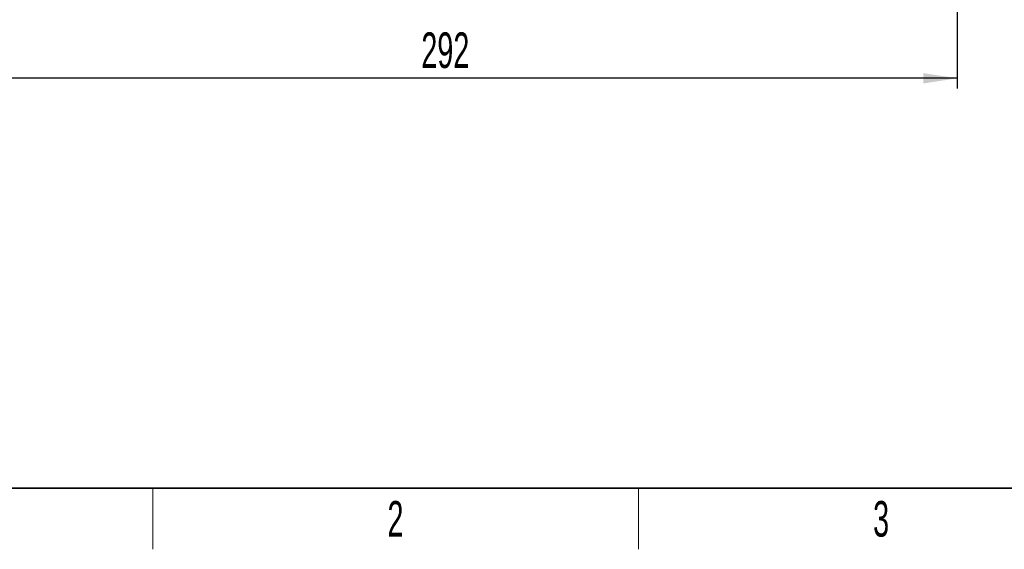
# Model space of a CAD drawing. Header units: millimetres. Extents: x 5 to 418, y 2 to 292.
# Tile 2 of 56: x 61 to 157, y 6 to 58. Entities that reach past the tile are written whole.
import ezdxf

# ---------------------------------------------------------------- set-up
doc = ezdxf.new("R2010")
doc.units = ezdxf.units.MM
doc.layers.add('SLD-0', color=7, linetype='Continuous')
doc.styles.add('SLDTEXTSTYLE0', font='TXT', dxfattribs={"width": 0.605})
doc.dimstyles.new('SLDDIMSTYLE0', dxfattribs={"dimtxt": 3.5, "dimasz": 3.302, "dimexe": 0, "dimexo": 0.0625, "dimgap": 0.875, "dimtad": 1, "dimlfac": 3, "dimrnd": 1e-09, "dimzin": 12, "dimdsep": 46, "dimtxsty": 'SLDTEXTSTYLE0', "dimsah": 1, "dimcen": 0.09, "dimadec": 0, "dimazin": 3, "dimtfac": 1, "dimtofl": 0, "dimtmove": 0, "dimatfit": 3, "dimfxl": 1, "dimfrac": 2, "dimtolj": 1, "dimtzin": 12, "dimarcsym": 0})
doc.dimstyles.new('SLDDIMSTYLE2', dxfattribs={"dimtxt": 0.18, "dimasz": 3.302, "dimexe": 0, "dimexo": 0.0625, "dimgap": 0, "dimtad": 0, "dimtih": 1, "dimtoh": 1, "dimdec": 0, "dimrnd": 1e-09, "dimzin": 0, "dimdsep": 46, "dimtxsty": 'Standard', "dimsah": 1, "dimcen": 0.09, "dimadec": 0, "dimazin": 0, "dimtfac": 3.302, "dimtdec": 0, "dimtofl": 0, "dimtmove": 0, "dimatfit": 3, "dimfxl": 1, "dimfrac": 2, "dimtolj": 1, "dimtzin": 0, "dimarcsym": 0})

# ---------------------------------------------------------------- blocks, each defined once
blk = doc.blocks.new('_D_5')
at = {"layer": 'SLD-0', "color": 7}
for p, q in [((152.819, 74.944), (152.819, 51.271)), ((55.485, 73.277), (55.485, 51.271)), ((152.819, 52.271), (55.485, 52.271))]:
    blk.add_line(p, q, dxfattribs=at)
for points in [[(55.485, 52.271), (58.787, 51.763), (58.787, 52.779)], [(152.819, 52.271), (149.517, 52.779), (149.517, 51.763)]]:
    blk.add_solid(points, dxfattribs=at)
at = {"layer": 'SLD-0', "color": 7, "insert": (100.142, 56.783), "char_height": 3.5, "attachment_point": 1, "style": 'SLDTEXTSTYLE0'}
blk.add_mtext('292', dxfattribs=at)

msp = doc.modelspace()

# ---------------------------------------------------------------- linework, layer by layer
at = {"layer": 'SLD-0', "lineweight": 35}
msp.add_line((26, 12), (408, 12), dxfattribs=at)
at = {"layer": 'SLD-0', "lineweight": 18}
for p, q in [((73.75, 6), (73.75, 12)), ((121.5, 6), (121.5, 12))]:
    msp.add_line(p, q, dxfattribs=at)

# ---------------------------------------------------------------- texts
at = {"layer": 'SLD-0', "char_height": 3.5, "attachment_point": 2, "style": 'SLDTEXTSTYLE0'}
for s, insert in [('2', (97.6027, 10.743)), ('3', (145.3527, 10.743))]:
    msp.add_mtext(s, dxfattribs=dict(at, insert=insert))

# ---------------------------------------------------------------- dimensions: what is measured, and where the dimension line sits
at = {"layer": 'SLD-0', "color": 7}
dim = msp.add_linear_dim(base=(55.4853, 52.2711), p1=(152.8187, 74.9436), p2=(55.4853, 73.2769), dimstyle='SLDDIMSTYLE0', dxfattribs=at)
dim.commit()
dim.dimension.update_dxf_attribs({"geometry": '_D_5', "text_midpoint": (104.152, 52.2711), "dimtype": 160})

# ---------------------------------------------------------------- leaders
at = {"layer": 'SLD-0'}
msp.add_leader([(153.626, 73.4855), (167.3271, 53.0309)], dimstyle='SLDDIMSTYLE2', dxfattribs=at)

doc.saveas('drawing.dxf')
